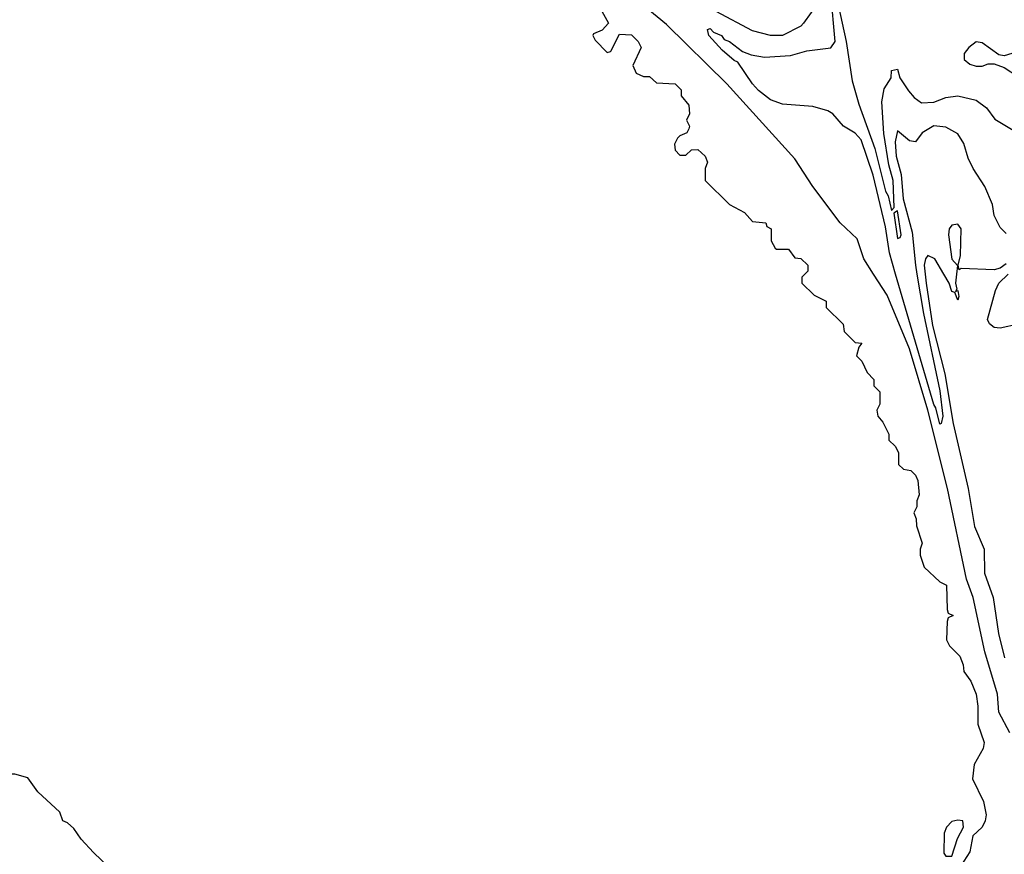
# Model space of a CAD drawing. Header units: inches. Extents: x 1793402 to 1900366, y 320852 to 470679.
# Tile 129 of 256: x 1808046 to 1811304, y 378080 to 380842. Entities that reach past the tile are written whole.
import ezdxf

# ---------------------------------------------------------------- set-up
doc = ezdxf.new("R2010")
doc.units = ezdxf.units.IN
doc.header["$MEASUREMENT"] = 0
for name, color, linetype in [('B8307', 7, 'Continuous'), ('B8308', 7, 'Continuous'), ('B8317', 7, 'Continuous'), ('B8318', 7, 'Continuous')]:
    doc.layers.add(name, color=color, linetype=linetype)

msp = doc.modelspace()

# ---------------------------------------------------------------- linework, layer by layer
at = {"layer": 'B8307', "color": 4, "elevation": 264}
msp.add_lwpolyline([(1808369, 378010), (1808290, 378085.2), (1808249.2, 378130), (1808225.2, 378165.2), (1808204, 378184), (1808189, 378190), (1808179, 378219), (1808106.2, 378286.2), (1808072.3, 378332.3), (1808030, 378345.2), (1808010, 378345.2), (1807970, 378318.7), (1807918, 378270), (1807904.9, 378250), (1807900.5, 378230), (1807908.1, 378188.1), (1807922.8, 378150), (1807940.9, 378120.9), (1807979, 378079)], dxfattribs=at)
at = {"layer": 'B8308', "color": 4, "elevation": 264}
msp.add_lwpolyline([(1809972, 380870), (1809994, 380830), (1809972.7, 380807.3), (1809944.7, 380795.3), (1809942, 380790), (1809950, 380774), (1809990, 380734), (1810000, 380737.3)], dxfattribs=at)
at = {"layer": 'B8317', "color": 4}
for points, elevation in [([(1810644, 380000), (1810634, 379990), (1810634, 379970), (1810674, 379930), (1810714, 379910), (1810714, 379890), (1810770, 379834), (1810774, 379810), (1810810, 379774), (1810831.6, 379771.6), (1810822, 379758), (1810814, 379730), (1810831.6, 379711.6), (1810850, 379674), (1810871.6, 379651.6), (1810872, 379630), (1810891.3, 379610), (1810892, 379570), (1810882, 379550), (1810884.7, 379530), (1810902, 379510), (1810922, 379470), (1810922, 379450), (1810942, 379430), (1810954, 379410), (1810954, 379370), (1810970, 379354), (1810994, 379350), (1811010, 379334), (1811016.9, 379316.9), (1811022, 379270), (1811014, 379250), (1811014, 379230), (1811004.7, 379210), (1811012, 379190), (1811012.7, 379167.3), (1811032, 379110), (1811024.7, 379090), (1811024.7, 379070), (1811038, 379030), (1811090, 378982), (1811112, 378970), (1811114, 378890), (1811118, 378878), (1811134, 378870), (1811118, 378862), (1811114, 378850), (1811112, 378790), (1811122, 378770), (1811156, 378736), (1811167.1, 378707.1), (1811170, 378684.7), (1811193.2, 378653.2), (1811210.7, 378610), (1811216.3, 378570), (1811215.5, 378510), (1811237.1, 378450), (1811234, 378430), (1811203.4, 378376.6), (1811198.8, 378330), (1811234.4, 378254.4), (1811243, 378210), (1811240.7, 378190), (1811230.5, 378169.5), (1811199.6, 378140.4), (1811190, 378088), (1811150, 378026)], 264), ([(1811321.6, 378481.6), (1811286, 378550), (1811281.5, 378610), (1811239.2, 378750), (1811201, 378930), (1811178.6, 378990), (1811115.1, 379290), (1811050.1, 379550.1), (1810990, 379752.7), (1810916.4, 379930), (1810871.1, 380000)], 268), ([(1811014.4, 380000), (1811036.6, 379870), (1811090, 379613.2), (1811100.5, 379530), (1811094.8, 379505.2), (1811090, 379502.8), (1811077.4, 379557.4), (1811070, 379568), (1810944, 380000)], 272), ([(1811041.4, 380000), (1811044.5, 379970), (1811066.2, 379830), (1811106.5, 379670), (1811134.4, 379505.6), (1811183.9, 379290), (1811204.7, 379164.7), (1811236.5, 379090), (1811237.8, 379010), (1811266.6, 378930), (1811284.2, 378810), (1811304.7, 378730)], 268), ([(1811145.5, 380000), (1811142, 379970), (1811146, 379950), (1811142, 379942), (1811150, 379946), (1811153.6, 379926.4), (1811150, 379914), (1811139.6, 379939.6), (1811130, 379942), (1811121, 379970), (1811103.4, 380000)], 268), ([(1811493.5, 380000), (1811500.4, 379930), (1811494.9, 379910), (1811450, 379851.1), (1811410, 379828.2), (1811373.8, 379826.2), (1811350, 379834.3), (1811290, 379821.3), (1811270, 379823.6), (1811255.1, 379835.1), (1811248, 379850), (1811273.9, 379946.1), (1811285.6, 379970), (1811316, 380000)], 264)]:
    msp.add_lwpolyline(points, dxfattribs=dict(at, elevation=elevation))
at = {"layer": 'B8317', "color": 4, "elevation": 264}
msp.add_lwpolyline([(1811150, 378193.2), (1811130, 378188), (1811112, 378170), (1811104.7, 378150), (1811103.6, 378083.6), (1811110, 378074), (1811130, 378074), (1811148.4, 378131.6), (1811168, 378170), (1811166, 378190)], close=True, dxfattribs=at)
at = {"layer": 'B8318', "color": 4}
for points, elevation in [([(1810714.5, 381074.5), (1810780.7, 380770), (1810800.2, 380640.2), (1810822.1, 380562.1), (1810875.3, 380415.3), (1810910, 380274), (1810919.4, 380259.4), (1810930, 380211), (1810939.5, 380220.5), (1810935.6, 380310), (1810921.9, 380361.9), (1810905.2, 380465.2), (1810898, 380570), (1810906.5, 380613.5), (1810928.7, 380650), (1810930, 380674), (1810950, 380678), (1810958, 380650), (1810986.1, 380606.1), (1811004.8, 380584.8), (1811030, 380566.7), (1811070, 380568.7), (1811110, 380584.2), (1811149.7, 380590.3), (1811210, 380575.3), (1811244.9, 380550), (1811272.5, 380512.5), (1811377.3, 380450)], 276), ([(1810871.1, 380000), (1810838.7, 380050), (1810817, 380117), (1810760.5, 380170), (1810670.4, 380290), (1810610, 380382), (1810386, 380630), (1810185.7, 380825.7), (1810050, 380938.4), (1810003, 380983), (1810000, 380984.8)], 268), ([(1810944, 380000), (1810923.6, 380070), (1810910, 380156), (1810870, 380327.7), (1810830, 380444), (1810810, 380466), (1810771.3, 380490), (1810736, 380530), (1810719.9, 380539.9), (1810670, 380554.8), (1810570, 380562.8), (1810530, 380576.3), (1810490, 380608), (1810470.7, 380630), (1810422, 380702), (1810410, 380706.8), (1810370, 380741), (1810326, 380790), (1810322, 380810), (1810330, 380812.7), (1810341.2, 380801.2), (1810368, 380790), (1810376.5, 380776.5), (1810394, 380770), (1810437.2, 380737.2), (1810465.6, 380725.6), (1810510, 380718), (1810596.4, 380723.6), (1810650, 380739.3), (1810730, 380749.2), (1810744, 380770), (1810730.1, 380930)], 272), ([(1810690, 380901.2), (1810639.1, 380830), (1810630, 380820.9), (1810570, 380789.6), (1810530, 380789.7), (1810470, 380804.7), (1810350, 380869.7)], 268), ([(1810000, 380737.3), (1810002, 380738), (1810030, 380794), (1810070, 380792), (1810092, 380770), (1810102, 380750), (1810074, 380690), (1810085.4, 380665.4), (1810110, 380654), (1810130, 380654), (1810152.7, 380632.7), (1810214, 380630), (1810234, 380610), (1810234, 380590), (1810259.6, 380559.6), (1810262, 380530), (1810252, 380510), (1810262, 380490), (1810259.6, 380480.4), (1810252.7, 380467.3), (1810230, 380458), (1810222, 380450), (1810212, 380430), (1810214, 380410), (1810230, 380394), (1810250, 380394), (1810268.4, 380411.6), (1810290, 380412), (1810314, 380390), (1810322, 380370), (1810314, 380350), (1810314, 380310), (1810394, 380230), (1810443.6, 380203.6), (1810470, 380174), (1810514, 380170), (1810518, 380158), (1810532, 380150), (1810532, 380110), (1810545.4, 380085.4), (1810550, 380082), (1810590, 380082), (1810610, 380054), (1810630, 380052), (1810654, 380030), (1810654, 380010), (1810644, 380000)], 264), ([(1811390, 380748.6), (1811302.7, 380722.7), (1811285.6, 380725.6), (1811230, 380766), (1811210, 380769.2), (1811186, 380750), (1811171, 380730), (1811171, 380710), (1811190, 380694.8), (1811210, 380688.4), (1811230, 380688.4), (1811250, 380696.3), (1811270, 380696), (1811303.4, 380683.4), (1811350, 380653)], 284), ([(1811310, 380134), (1811290, 380154), (1811270, 380194), (1811264.7, 380230), (1811238.8, 380290), (1811200.7, 380350), (1811184.1, 380384.1), (1811170, 380432), (1811150, 380464.7), (1811110, 380486.8), (1811070, 380490.6), (1811032.3, 380467.7), (1811010, 380438), (1810990, 380441), (1810950, 380474), (1810942.4, 380437.6), (1810946.1, 380390), (1810962.3, 380330), (1810968.9, 380248.9), (1810998.4, 380138.4), (1811009.2, 380030), (1811014.4, 380000)], 272), ([(1811310, 380033.7), (1811290, 380020.2), (1811270, 380013.8), (1811161.2, 380018.8), (1811154, 380014), (1811151, 380030), (1811158.3, 380061.7), (1811160.4, 380150), (1811150, 380164.9), (1811130, 380162), (1811121.6, 380150), (1811118.7, 380130), (1811129.5, 380049.5), (1811148.9, 380028.9), (1811145.5, 380000)], 268), ([(1811103.4, 380000), (1811074, 380050), (1811050, 380062), (1811042.4, 380050), (1811038.3, 380030), (1811041.4, 380000)], 268)]:
    msp.add_lwpolyline(points, dxfattribs=dict(at, elevation=elevation))
at = {"layer": 'B8318', "color": 4, "elevation": 276}
msp.add_lwpolyline([(1810950, 380209), (1810938, 380202), (1810950, 380118), (1810959, 380121), (1810962, 380130)], close=True, dxfattribs=at)

doc.saveas('drawing.dxf')
